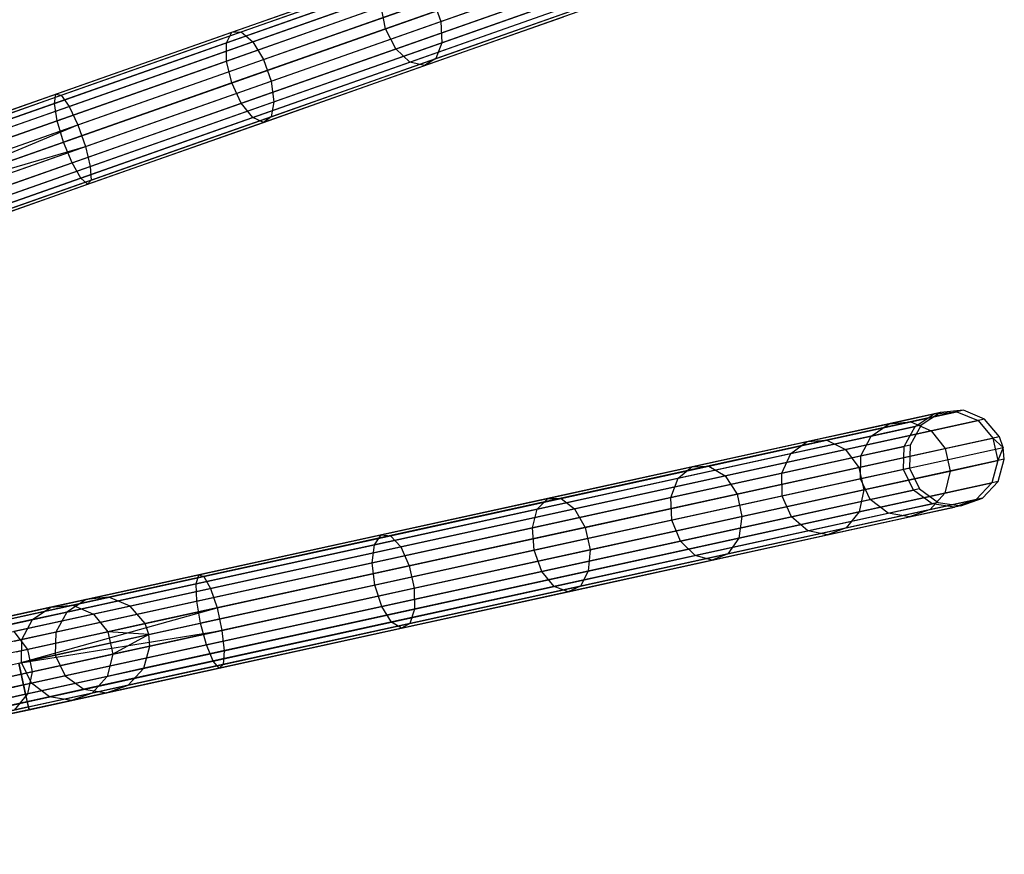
# Model space of a CAD drawing. Extents: x -102 to 101, y -101 to 102.
# Tile 214 of 256: x 78 to 99, y 13 to 31. Entities that reach past the tile are written whole.
import ezdxf

# ---------------------------------------------------------------- set-up
doc = ezdxf.new("R2010")
doc.units = 0
doc.header["$LTSCALE"] = 25.4
doc.layers.get('0').update_dxf_attribs({"linetype": 'CONTINUOUS'})

# ---------------------------------------------------------------- blocks, each defined once
blk = doc.blocks.new('NL2500012268_STL')
at = {"color": 0}
for p, q in [((197.544, 34.443, 306.08), (180.397, 28.4, 46.08)), ((197.544, 34.443, 306.08), (180.397, 28.4, 46.08)), ((197.078, 34.339, 306.113), (179.931, 28.297, 46.113)), ((197.078, 34.339, 306.113), (179.931, 28.297, 46.113)), ((198.005, 34.317, 306.053), (180.858, 28.274, 46.053)), ((198.005, 34.317, 306.053), (180.858, 28.274, 46.053)), ((196.714, 34.031, 306.145), (179.566, 27.988, 46.145)), ((196.714, 34.031, 306.145), (179.566, 27.988, 46.145)), ((198.356, 33.991, 306.037), (181.208, 27.948, 46.037)), ((198.356, 33.991, 306.037), (181.208, 27.948, 46.037)), ((181.315, 27.732, 46.035), (198.462, 33.775, 306.035)), ((181.315, 27.732, 46.035), (198.462, 33.775, 306.035)), ((196.534, 33.588, 306.167), (179.387, 27.545, 46.167)), ((196.534, 33.588, 306.167), (179.387, 27.545, 46.167)), ((198.515, 33.539, 306.037), (181.367, 27.497, 46.037)), ((198.515, 33.539, 306.037), (181.367, 27.497, 46.037)), ((196.581, 33.112, 306.175), (179.433, 27.069, 46.175)), ((196.581, 33.112, 306.175), (179.433, 27.069, 46.175)), ((198.446, 33.066, 306.053), (181.299, 27.023, 46.053)), ((198.446, 33.066, 306.053), (181.299, 27.023, 46.053)), ((196.843, 32.711, 306.167), (179.695, 26.669, 46.167)), ((196.843, 32.711, 306.167), (179.695, 26.669, 46.167)), ((198.166, 32.679, 306.08), (181.018, 26.636, 46.08)), ((198.166, 32.679, 306.08), (181.018, 26.636, 46.08)), ((197.261, 32.479, 306.145), (180.113, 26.436, 46.145)), ((197.261, 32.479, 306.145), (180.113, 26.436, 46.145)), ((197.738, 32.467, 306.113), (180.591, 26.424, 46.113)), ((197.738, 32.467, 306.113), (180.591, 26.424, 46.113)), ((185.851, 30.383, 325.731), (189.196, 31.562, 323.734)), ((185.851, 30.383, 325.731), (189.196, 31.562, 323.734)), ((186.049, 30.392, 326.166), (189.473, 31.598, 324.122)), ((186.049, 30.392, 326.166), (189.473, 31.598, 324.122)), ((190.199, 30.609, 324.626), (193.249, 31.684, 321.802)), ((190.199, 30.609, 324.626), (193.249, 31.684, 321.802)), ((186.287, 30.187, 326.528), (189.778, 31.418, 324.444)), ((186.287, 30.187, 326.528), (189.778, 31.418, 324.444)), ((191.81, 31.43, 320.458), (189.047, 30.457, 323.016)), ((191.81, 31.43, 320.458), (189.047, 30.457, 323.016)), ((185.739, 30.164, 325.32), (189.008, 31.316, 323.369)), ((185.739, 30.164, 325.32), (189.008, 31.316, 323.369)), ((190.219, 30.167, 324.444), (193.237, 31.23, 321.65)), ((190.219, 30.167, 324.444), (193.237, 31.23, 321.65)), ((185.739, 29.784, 325.029), (188.955, 30.917, 323.11)), ((185.739, 29.784, 325.029), (188.955, 30.917, 323.11)), ((186.512, 29.817, 326.732), (190.04, 31.06, 324.626)), ((186.512, 29.817, 326.732), (190.04, 31.06, 324.626)), ((189.047, 30.457, 323.016), (188.955, 30.917, 323.11)), ((189.047, 30.457, 323.016), (188.955, 30.917, 323.11)), ((189.264, 30.04, 323.11), (192.044, 31.02, 320.536)), ((189.264, 30.04, 323.11), (192.044, 31.02, 320.536)), ((190.04, 31.06, 324.626), (190.199, 30.609, 324.626)), ((190.04, 31.06, 324.626), (190.199, 30.609, 324.626)), ((189.555, 29.763, 323.369), (192.382, 30.759, 320.753)), ((189.555, 29.763, 323.369), (192.382, 30.759, 320.753)), ((189.855, 29.689, 323.734), (192.747, 30.708, 321.058)), ((189.855, 29.689, 323.734), (192.747, 30.708, 321.058)), ((190.095, 29.835, 324.122), (193.055, 30.878, 321.382)), ((190.095, 29.835, 324.122), (193.055, 30.878, 321.382)), ((186.671, 29.366, 326.732), (190.199, 30.609, 324.626)), ((186.671, 29.366, 326.732), (190.199, 30.609, 324.626)), ((190.199, 30.609, 324.626), (190.219, 30.167, 324.444)), ((190.199, 30.609, 324.626), (190.219, 30.167, 324.444)), ((182.193, 29.094, 326.963), (185.851, 30.383, 325.731)), ((182.193, 29.094, 326.963), (185.851, 30.383, 325.731)), ((182.303, 29.072, 327.428), (186.049, 30.392, 326.166)), ((182.303, 29.072, 327.428), (186.049, 30.392, 326.166)), ((185.739, 30.164, 325.32), (185.851, 30.383, 325.731)), ((185.739, 30.164, 325.32), (185.851, 30.383, 325.731)), ((189.047, 30.457, 323.016), (185.85, 29.33, 324.924)), ((189.047, 30.457, 323.016), (185.85, 29.33, 324.924)), ((185.851, 30.383, 325.731), (186.049, 30.392, 326.166)), ((185.851, 30.383, 325.731), (186.049, 30.392, 326.166)), ((186.049, 30.392, 326.166), (186.287, 30.187, 326.528)), ((186.049, 30.392, 326.166), (186.287, 30.187, 326.528)), ((189.264, 30.04, 323.11), (189.047, 30.457, 323.016)), ((189.264, 30.04, 323.11), (189.047, 30.457, 323.016)), ((182.163, 28.904, 326.525), (185.739, 30.164, 325.32)), ((182.163, 28.904, 326.525), (185.739, 30.164, 325.32)), ((182.469, 28.842, 327.814), (186.287, 30.187, 326.528)), ((182.469, 28.842, 327.814), (186.287, 30.187, 326.528)), ((185.739, 29.784, 325.029), (185.739, 30.164, 325.32)), ((185.739, 29.784, 325.029), (185.739, 30.164, 325.32)), ((186.287, 30.187, 326.528), (186.512, 29.817, 326.732)), ((186.287, 30.187, 326.528), (186.512, 29.817, 326.732)), ((186.728, 28.936, 326.528), (190.219, 30.167, 324.444)), ((186.728, 28.936, 326.528), (190.219, 30.167, 324.444)), ((190.219, 30.167, 324.444), (190.095, 29.835, 324.122)), ((190.219, 30.167, 324.444), (190.095, 29.835, 324.122)), ((186.048, 28.907, 325.029), (189.264, 30.04, 323.11)), ((186.048, 28.907, 325.029), (189.264, 30.04, 323.11)), ((189.555, 29.763, 323.369), (189.264, 30.04, 323.11)), ((189.555, 29.763, 323.369), (189.264, 30.04, 323.11)), ((182.221, 28.544, 326.214), (185.739, 29.784, 325.029)), ((182.221, 28.544, 326.214), (185.739, 29.784, 325.029)), ((182.653, 28.457, 328.032), (186.512, 29.817, 326.732)), ((182.653, 28.457, 328.032), (186.512, 29.817, 326.732)), ((185.85, 29.33, 324.924), (185.739, 29.784, 325.029)), ((185.85, 29.33, 324.924), (185.739, 29.784, 325.029)), ((186.286, 28.611, 325.32), (189.555, 29.763, 323.369)), ((186.286, 28.611, 325.32), (189.555, 29.763, 323.369)), ((186.511, 28.51, 325.731), (189.855, 29.689, 323.734)), ((186.511, 28.51, 325.731), (189.855, 29.689, 323.734)), ((186.512, 29.817, 326.732), (186.671, 29.366, 326.732)), ((186.512, 29.817, 326.732), (186.671, 29.366, 326.732)), ((186.67, 28.628, 326.166), (190.095, 29.835, 324.122)), ((186.67, 28.628, 326.166), (190.095, 29.835, 324.122)), ((189.855, 29.689, 323.734), (189.555, 29.763, 323.369)), ((189.855, 29.689, 323.734), (189.555, 29.763, 323.369)), ((190.095, 29.835, 324.122), (189.855, 29.689, 323.734)), ((190.095, 29.835, 324.122), (189.855, 29.689, 323.734)), ((185.85, 29.33, 324.924), (182.354, 28.098, 326.102)), ((185.85, 29.33, 324.924), (182.354, 28.098, 326.102)), ((182.812, 28.006, 328.032), (186.671, 29.366, 326.732)), ((182.812, 28.006, 328.032), (186.671, 29.366, 326.732)), ((186.048, 28.907, 325.029), (185.85, 29.33, 324.924)), ((186.048, 28.907, 325.029), (185.85, 29.33, 324.924)), ((186.671, 29.366, 326.732), (186.728, 28.936, 326.528)), ((186.671, 29.366, 326.732), (186.728, 28.936, 326.528)), ((178.374, 27.748, 327.379), (182.193, 29.094, 326.963)), ((178.374, 27.748, 327.379), (182.193, 29.094, 326.963)), ((178.394, 27.694, 327.855), (182.303, 29.072, 327.428)), ((178.394, 27.694, 327.855), (182.303, 29.072, 327.428)), ((182.163, 28.904, 326.525), (182.193, 29.094, 326.963)), ((182.163, 28.904, 326.525), (182.193, 29.094, 326.963)), ((182.193, 29.094, 326.963), (182.303, 29.072, 327.428)), ((182.193, 29.094, 326.963), (182.303, 29.072, 327.428)), ((182.303, 29.072, 327.428), (182.469, 28.842, 327.814)), ((182.303, 29.072, 327.428), (182.469, 28.842, 327.814)), ((178.431, 27.588, 326.932), (182.163, 28.904, 326.525)), ((178.431, 27.588, 326.932), (182.163, 28.904, 326.525)), ((182.221, 28.544, 326.214), (182.163, 28.904, 326.525)), ((182.221, 28.544, 326.214), (182.163, 28.904, 326.525)), ((182.53, 27.668, 326.214), (186.048, 28.907, 325.029)), ((182.53, 27.668, 326.214), (186.048, 28.907, 325.029)), ((182.91, 27.591, 327.814), (186.728, 28.936, 326.528)), ((182.91, 27.591, 327.814), (186.728, 28.936, 326.528)), ((186.286, 28.611, 325.32), (186.048, 28.907, 325.029)), ((186.286, 28.611, 325.32), (186.048, 28.907, 325.029)), ((186.728, 28.936, 326.528), (186.67, 28.628, 326.166)), ((186.728, 28.936, 326.528), (186.67, 28.628, 326.166)), ((178.484, 27.438, 328.249), (182.469, 28.842, 327.814)), ((178.484, 27.438, 328.249), (182.469, 28.842, 327.814)), ((182.469, 28.842, 327.814), (182.653, 28.457, 328.032)), ((182.469, 28.842, 327.814), (182.653, 28.457, 328.032)), ((178.55, 27.25, 326.615), (182.221, 28.544, 326.214)), ((178.55, 27.25, 326.615), (182.221, 28.544, 326.214)), ((178.625, 27.038, 328.471), (182.653, 28.457, 328.032)), ((178.625, 27.038, 328.471), (182.653, 28.457, 328.032)), ((178.704, 26.812, 328.5), (182.653, 28.457, 328.032)), ((178.704, 26.812, 328.5), (182.653, 28.457, 328.032)), ((182.354, 28.098, 326.102), (182.221, 28.544, 326.214)), ((182.354, 28.098, 326.102), (182.221, 28.544, 326.214)), ((182.653, 28.457, 328.032), (182.812, 28.006, 328.032)), ((182.653, 28.457, 328.032), (182.812, 28.006, 328.032)), ((182.71, 27.351, 326.525), (186.286, 28.611, 325.32)), ((182.71, 27.351, 326.525), (186.286, 28.611, 325.32)), ((182.853, 27.221, 326.963), (186.511, 28.51, 325.731)), ((182.853, 27.221, 326.963), (186.511, 28.51, 325.731)), ((182.925, 27.308, 327.428), (186.67, 28.628, 326.166)), ((182.925, 27.308, 327.428), (186.67, 28.628, 326.166)), ((186.511, 28.51, 325.731), (186.286, 28.611, 325.32)), ((186.511, 28.51, 325.731), (186.286, 28.611, 325.32)), ((186.67, 28.628, 326.166), (186.511, 28.51, 325.731)), ((186.67, 28.628, 326.166), (186.511, 28.51, 325.731)), ((178.704, 26.812, 326.5), (182.354, 28.098, 326.102)), ((178.704, 26.812, 326.5), (182.354, 28.098, 326.102)), ((182.53, 27.668, 326.214), (182.354, 28.098, 326.102)), ((182.53, 27.668, 326.214), (182.354, 28.098, 326.102)), ((178.704, 26.812, 328.5), (182.812, 28.006, 328.032)), ((178.704, 26.812, 328.5), (182.812, 28.006, 328.032)), ((178.784, 26.586, 328.471), (182.812, 28.006, 328.032)), ((178.784, 26.586, 328.471), (182.812, 28.006, 328.032)), ((182.812, 28.006, 328.032), (182.91, 27.591, 327.814)), ((182.812, 28.006, 328.032), (182.91, 27.591, 327.814)), ((178.859, 26.374, 326.615), (182.53, 27.668, 326.214)), ((178.859, 26.374, 326.615), (182.53, 27.668, 326.214)), ((182.71, 27.351, 326.525), (182.53, 27.668, 326.214)), ((182.71, 27.351, 326.525), (182.53, 27.668, 326.214)), ((178.925, 26.187, 328.249), (182.91, 27.591, 327.814)), ((178.925, 26.187, 328.249), (182.91, 27.591, 327.814)), ((182.91, 27.591, 327.814), (182.925, 27.308, 327.428)), ((182.91, 27.591, 327.814), (182.925, 27.308, 327.428)), ((178.978, 26.036, 326.932), (182.71, 27.351, 326.525)), ((178.978, 26.036, 326.932), (182.71, 27.351, 326.525)), ((179.015, 25.93, 327.855), (182.925, 27.308, 327.428)), ((179.015, 25.93, 327.855), (182.925, 27.308, 327.428)), ((182.853, 27.221, 326.963), (182.71, 27.351, 326.525)), ((182.853, 27.221, 326.963), (182.71, 27.351, 326.525)), ((182.925, 27.308, 327.428), (182.853, 27.221, 326.963)), ((182.925, 27.308, 327.428), (182.853, 27.221, 326.963)), ((179.034, 25.876, 327.379), (182.853, 27.221, 326.963)), ((179.034, 25.876, 327.379), (182.853, 27.221, 326.963)), ((201.059, 22.52, 306.08), (183.298, 18.63, 46.08)), ((201.059, 22.52, 306.08), (183.298, 18.63, 46.08)), ((201.059, 22.52, 306.08), (200.583, 22.474, 306.113)), ((201.059, 22.52, 306.08), (200.583, 22.474, 306.113)), ((201.059, 22.52, 306.08), (200.925, 22.49, 310.245)), ((201.059, 22.52, 306.08), (200.925, 22.49, 310.245)), ((201.501, 22.338, 306.053), (201.059, 22.52, 306.08)), ((201.501, 22.338, 306.053), (201.059, 22.52, 306.08)), ((200.583, 22.474, 306.113), (182.823, 18.585, 46.113)), ((200.583, 22.474, 306.113), (182.823, 18.585, 46.113)), ((201.501, 22.338, 306.053), (183.74, 18.448, 46.053)), ((201.501, 22.338, 306.053), (183.74, 18.448, 46.053)), ((199.517, 22.241, 314.136), (200.453, 22.446, 310.181)), ((199.517, 22.241, 314.136), (200.453, 22.446, 310.181)), ((199.966, 22.28, 314.295), (200.925, 22.49, 310.245)), ((199.966, 22.28, 314.295), (200.925, 22.49, 310.245)), ((200.056, 22.185, 310.12), (200.453, 22.446, 310.181)), ((200.056, 22.185, 310.12), (200.453, 22.446, 310.181)), ((200.583, 22.474, 306.113), (200.183, 22.213, 306.145)), ((200.583, 22.474, 306.113), (200.183, 22.213, 306.145)), ((200.453, 22.446, 310.181), (200.925, 22.49, 310.245)), ((200.453, 22.446, 310.181), (200.925, 22.49, 310.245)), ((200.583, 22.474, 306.113), (200.453, 22.446, 310.181)), ((200.583, 22.474, 306.113), (200.453, 22.446, 310.181)), ((200.925, 22.49, 310.245), (201.365, 22.308, 310.298)), ((200.925, 22.49, 310.245), (201.365, 22.308, 310.298)), ((201.501, 22.338, 306.053), (201.365, 22.308, 310.298)), ((201.501, 22.338, 306.053), (201.365, 22.308, 310.298)), ((201.808, 21.971, 306.037), (201.501, 22.338, 306.053)), ((201.808, 21.971, 306.037), (201.501, 22.338, 306.053)), ((200.183, 22.213, 306.145), (182.423, 18.324, 46.145)), ((200.183, 22.213, 306.145), (182.423, 18.324, 46.145)), ((197.813, 21.868, 317.813), (199.517, 22.241, 314.136)), ((197.813, 21.868, 317.813), (199.517, 22.241, 314.136)), ((198.222, 21.898, 318.059), (199.966, 22.28, 314.295)), ((198.222, 21.898, 318.059), (199.966, 22.28, 314.295)), ((199.141, 21.985, 313.987), (199.517, 22.241, 314.136)), ((199.141, 21.985, 313.987), (199.517, 22.241, 314.136)), ((199.141, 21.985, 313.987), (200.056, 22.185, 310.12)), ((199.141, 21.985, 313.987), (200.056, 22.185, 310.12)), ((199.517, 22.241, 314.136), (199.966, 22.28, 314.295)), ((199.517, 22.241, 314.136), (199.966, 22.28, 314.295)), ((199.826, 21.768, 310.078), (200.056, 22.185, 310.12)), ((199.826, 21.768, 310.078), (200.056, 22.185, 310.12)), ((200.183, 22.213, 306.145), (199.951, 21.795, 306.167)), ((200.183, 22.213, 306.145), (199.951, 21.795, 306.167)), ((199.966, 22.28, 314.295), (200.387, 22.094, 314.426)), ((199.966, 22.28, 314.295), (200.387, 22.094, 314.426)), ((200.183, 22.213, 306.145), (200.056, 22.185, 310.12)), ((200.183, 22.213, 306.145), (200.056, 22.185, 310.12)), ((200.387, 22.094, 314.426), (201.365, 22.308, 310.298)), ((200.387, 22.094, 314.426), (201.365, 22.308, 310.298)), ((201.365, 22.308, 310.298), (201.671, 21.941, 310.328)), ((201.365, 22.308, 310.298), (201.671, 21.941, 310.328)), ((201.808, 21.971, 306.037), (184.048, 18.082, 46.037)), ((201.808, 21.971, 306.037), (184.048, 18.082, 46.037)), ((197.476, 21.62, 317.581), (199.141, 21.985, 313.987)), ((197.476, 21.62, 317.581), (199.141, 21.985, 313.987)), ((198.609, 21.705, 318.264), (200.387, 22.094, 314.426)), ((198.609, 21.705, 318.264), (200.387, 22.094, 314.426)), ((198.925, 21.571, 313.881), (199.141, 21.985, 313.987)), ((198.925, 21.571, 313.881), (199.141, 21.985, 313.987)), ((200.387, 22.094, 314.426), (200.683, 21.725, 314.5)), ((200.387, 22.094, 314.426), (200.683, 21.725, 314.5)), ((200.683, 21.725, 314.5), (201.671, 21.941, 310.328)), ((200.683, 21.725, 314.5), (201.671, 21.941, 310.328)), ((201.808, 21.971, 306.037), (201.671, 21.941, 310.328)), ((201.808, 21.971, 306.037), (201.671, 21.941, 310.328)), ((201.887, 21.744, 306.035), (201.671, 21.941, 310.328)), ((201.671, 21.941, 310.328), (201.773, 21.474, 310.328)), ((201.887, 21.744, 306.035), (201.671, 21.941, 310.328)), ((201.671, 21.941, 310.328), (201.773, 21.474, 310.328)), ((201.887, 21.744, 306.035), (201.808, 21.971, 306.037)), ((201.887, 21.744, 306.035), (201.808, 21.971, 306.037)), ((199.951, 21.795, 306.167), (182.191, 17.906, 46.167)), ((199.951, 21.795, 306.167), (182.191, 17.906, 46.167)), ((184.127, 17.854, 46.035), (201.887, 21.744, 306.035)), ((184.127, 17.854, 46.035), (201.887, 21.744, 306.035)), ((195.414, 21.342, 321.058), (197.813, 21.868, 317.813)), ((195.414, 21.342, 321.058), (197.813, 21.868, 317.813)), ((195.765, 21.36, 321.382), (198.222, 21.898, 318.059)), ((195.765, 21.36, 321.382), (198.222, 21.898, 318.059)), ((196.105, 21.156, 321.65), (198.609, 21.705, 318.264)), ((196.105, 21.156, 321.65), (198.609, 21.705, 318.264)), ((197.476, 21.62, 317.581), (197.813, 21.868, 317.813)), ((197.476, 21.62, 317.581), (197.813, 21.868, 317.813)), ((197.813, 21.868, 317.813), (198.222, 21.898, 318.059)), ((197.813, 21.868, 317.813), (198.222, 21.898, 318.059)), ((198.222, 21.898, 318.059), (198.609, 21.705, 318.264)), ((198.222, 21.898, 318.059), (198.609, 21.705, 318.264)), ((198.609, 21.705, 318.264), (198.886, 21.331, 318.379)), ((198.609, 21.705, 318.264), (198.886, 21.331, 318.379)), ((198.886, 21.331, 318.379), (200.683, 21.725, 314.5)), ((198.886, 21.331, 318.379), (200.683, 21.725, 314.5)), ((198.925, 21.571, 313.881), (199.826, 21.768, 310.078)), ((198.925, 21.571, 313.881), (199.826, 21.768, 310.078)), ((199.814, 21.29, 310.062), (199.826, 21.768, 310.078)), ((199.814, 21.29, 310.062), (199.826, 21.768, 310.078)), ((199.951, 21.795, 306.167), (199.826, 21.768, 310.078)), ((199.951, 21.795, 306.167), (199.826, 21.768, 310.078)), ((199.951, 21.795, 306.167), (199.939, 21.317, 306.175)), ((199.951, 21.795, 306.167), (199.939, 21.317, 306.175)), ((200.683, 21.725, 314.5), (200.785, 21.257, 314.5)), ((200.683, 21.725, 314.5), (200.785, 21.257, 314.5)), ((201.887, 21.744, 306.035), (201.773, 21.474, 310.328)), ((201.887, 21.744, 306.035), (201.773, 21.474, 310.328)), ((201.91, 21.504, 306.037), (201.887, 21.744, 306.035)), ((201.91, 21.504, 306.037), (201.887, 21.744, 306.035)), ((201.91, 21.504, 306.037), (184.15, 17.614, 46.037)), ((201.91, 21.504, 306.037), (184.15, 17.614, 46.037)), ((195.13, 21.106, 320.753), (197.476, 21.62, 317.581)), ((195.13, 21.106, 320.753), (197.476, 21.62, 317.581)), ((197.287, 21.212, 317.416), (197.476, 21.62, 317.581)), ((197.287, 21.212, 317.416), (197.476, 21.62, 317.581)), ((197.287, 21.212, 317.416), (198.925, 21.571, 313.881)), ((197.287, 21.212, 317.416), (198.925, 21.571, 313.881)), ((198.919, 21.094, 313.842), (198.925, 21.571, 313.881)), ((198.919, 21.094, 313.842), (198.925, 21.571, 313.881)), ((201.91, 21.504, 306.037), (201.773, 21.474, 310.328)), ((201.91, 21.504, 306.037), (201.773, 21.474, 310.328)), ((201.784, 21.042, 306.053), (201.91, 21.504, 306.037)), ((201.784, 21.042, 306.053), (201.91, 21.504, 306.037)), ((199.939, 21.317, 306.175), (182.178, 17.428, 46.175)), ((199.939, 21.317, 306.175), (182.178, 17.428, 46.175)), ((192.419, 20.686, 323.734), (195.414, 21.342, 321.058)), ((192.419, 20.686, 323.734), (195.414, 21.342, 321.058)), ((192.699, 20.689, 324.122), (195.765, 21.36, 321.382)), ((192.699, 20.689, 324.122), (195.765, 21.36, 321.382)), ((195.13, 21.106, 320.753), (195.414, 21.342, 321.058)), ((195.13, 21.106, 320.753), (195.414, 21.342, 321.058)), ((195.414, 21.342, 321.058), (195.765, 21.36, 321.382)), ((195.414, 21.342, 321.058), (195.765, 21.36, 321.382)), ((195.765, 21.36, 321.382), (196.105, 21.156, 321.65)), ((195.765, 21.36, 321.382), (196.105, 21.156, 321.65)), ((196.354, 20.777, 321.802), (198.886, 21.331, 318.379)), ((196.354, 20.777, 321.802), (198.886, 21.331, 318.379)), ((198.886, 21.331, 318.379), (198.988, 20.864, 318.379)), ((198.886, 21.331, 318.379), (198.988, 20.864, 318.379)), ((199.814, 21.29, 310.062), (198.919, 21.094, 313.842)), ((199.814, 21.29, 310.062), (198.919, 21.094, 313.842)), ((199.939, 21.317, 306.175), (199.814, 21.29, 310.062)), ((199.939, 21.317, 306.175), (199.814, 21.29, 310.062)), ((200.024, 20.86, 310.078), (199.814, 21.29, 310.062)), ((200.024, 20.86, 310.078), (199.814, 21.29, 310.062)), ((199.939, 21.317, 306.175), (200.15, 20.888, 306.167)), ((199.939, 21.317, 306.175), (200.15, 20.888, 306.167)), ((200.785, 21.257, 314.5), (201.773, 21.474, 310.328)), ((200.785, 21.257, 314.5), (201.773, 21.474, 310.328)), ((201.773, 21.474, 310.328), (201.648, 21.013, 310.298)), ((201.773, 21.474, 310.328), (201.648, 21.013, 310.298)), ((192.203, 20.465, 323.369), (195.13, 21.106, 320.753)), ((192.203, 20.465, 323.369), (195.13, 21.106, 320.753)), ((192.979, 20.472, 324.444), (196.105, 21.156, 321.65)), ((192.979, 20.472, 324.444), (196.105, 21.156, 321.65)), ((194.98, 20.707, 320.536), (197.287, 21.212, 317.416)), ((194.98, 20.707, 320.536), (197.287, 21.212, 317.416)), ((194.98, 20.707, 320.536), (195.13, 21.106, 320.753)), ((194.98, 20.707, 320.536), (195.13, 21.106, 320.753)), ((196.105, 21.156, 321.65), (196.354, 20.777, 321.802)), ((196.105, 21.156, 321.65), (196.354, 20.777, 321.802)), ((197.291, 20.737, 317.357), (197.287, 21.212, 317.416)), ((197.291, 20.737, 317.357), (197.287, 21.212, 317.416)), ((198.919, 21.094, 313.842), (197.291, 20.737, 317.357)), ((198.919, 21.094, 313.842), (197.291, 20.737, 317.357)), ((199.124, 20.663, 313.881), (198.919, 21.094, 313.842)), ((199.124, 20.663, 313.881), (198.919, 21.094, 313.842)), ((198.988, 20.864, 318.379), (200.785, 21.257, 314.5)), ((198.988, 20.864, 318.379), (200.785, 21.257, 314.5)), ((200.785, 21.257, 314.5), (200.671, 20.799, 314.426)), ((200.785, 21.257, 314.5), (200.671, 20.799, 314.426)), ((200.15, 20.888, 306.167), (182.389, 16.998, 46.167)), ((200.15, 20.888, 306.167), (182.389, 16.998, 46.167)), ((201.784, 21.042, 306.053), (184.024, 17.153, 46.053)), ((201.784, 21.042, 306.053), (184.024, 17.153, 46.053)), ((200.15, 20.888, 306.167), (200.024, 20.86, 310.078)), ((200.15, 20.888, 306.167), (200.024, 20.86, 310.078)), ((200.15, 20.888, 306.167), (200.535, 20.605, 306.145)), ((200.15, 20.888, 306.167), (200.535, 20.605, 306.145)), ((200.671, 20.799, 314.426), (201.648, 21.013, 310.298)), ((200.671, 20.799, 314.426), (201.648, 21.013, 310.298)), ((201.648, 21.013, 310.298), (201.325, 20.664, 310.245)), ((201.648, 21.013, 310.298), (201.325, 20.664, 310.245)), ((201.459, 20.693, 306.08), (201.784, 21.042, 306.053)), ((201.459, 20.693, 306.08), (201.784, 21.042, 306.053)), ((201.784, 21.042, 306.053), (201.648, 21.013, 310.298)), ((201.784, 21.042, 306.053), (201.648, 21.013, 310.298)), ((201.459, 20.693, 306.08), (183.699, 16.803, 46.08)), ((201.459, 20.693, 306.08), (183.699, 16.803, 46.08)), ((188.955, 19.928, 325.731), (192.419, 20.686, 323.734)), ((188.955, 19.928, 325.731), (192.419, 20.686, 323.734)), ((189.152, 19.912, 326.166), (192.699, 20.689, 324.122)), ((189.152, 19.912, 326.166), (192.699, 20.689, 324.122)), ((192.101, 20.076, 323.11), (194.98, 20.707, 320.536)), ((192.101, 20.076, 323.11), (194.98, 20.707, 320.536)), ((192.203, 20.465, 323.369), (192.419, 20.686, 323.734)), ((192.203, 20.465, 323.369), (192.419, 20.686, 323.734)), ((192.419, 20.686, 323.734), (192.699, 20.689, 324.122)), ((192.419, 20.686, 323.734), (192.699, 20.689, 324.122)), ((192.699, 20.689, 324.122), (192.979, 20.472, 324.444)), ((192.699, 20.689, 324.122), (192.979, 20.472, 324.444)), ((193.195, 20.085, 324.626), (196.354, 20.777, 321.802)), ((193.195, 20.085, 324.626), (196.354, 20.777, 321.802)), ((194.998, 20.235, 320.458), (194.98, 20.707, 320.536)), ((194.998, 20.235, 320.458), (194.98, 20.707, 320.536)), ((197.291, 20.737, 317.357), (194.998, 20.235, 320.458)), ((197.291, 20.737, 317.357), (194.998, 20.235, 320.458)), ((196.354, 20.777, 321.802), (196.457, 20.31, 321.802)), ((196.354, 20.777, 321.802), (196.457, 20.31, 321.802)), ((196.457, 20.31, 321.802), (198.988, 20.864, 318.379)), ((196.457, 20.31, 321.802), (198.988, 20.864, 318.379)), ((197.486, 20.304, 317.416), (197.291, 20.737, 317.357)), ((197.486, 20.304, 317.416), (197.291, 20.737, 317.357)), ((198.988, 20.864, 318.379), (198.893, 20.409, 318.264)), ((198.988, 20.864, 318.379), (198.893, 20.409, 318.264)), ((198.893, 20.409, 318.264), (200.671, 20.799, 314.426)), ((198.893, 20.409, 318.264), (200.671, 20.799, 314.426)), ((199.124, 20.663, 313.881), (200.024, 20.86, 310.078)), ((199.124, 20.663, 313.881), (200.024, 20.86, 310.078)), ((200.408, 20.577, 310.12), (200.024, 20.86, 310.078)), ((200.408, 20.577, 310.12), (200.024, 20.86, 310.078)), ((200.671, 20.799, 314.426), (200.367, 20.454, 314.295)), ((200.671, 20.799, 314.426), (200.367, 20.454, 314.295)), ((201.008, 20.535, 306.113), (201.459, 20.693, 306.08)), ((201.008, 20.535, 306.113), (201.459, 20.693, 306.08)), ((201.459, 20.693, 306.08), (201.325, 20.664, 310.245)), ((201.459, 20.693, 306.08), (201.325, 20.664, 310.245)), ((200.535, 20.605, 306.145), (182.775, 16.716, 46.145)), ((200.535, 20.605, 306.145), (182.775, 16.716, 46.145)), ((201.008, 20.535, 306.113), (183.248, 16.646, 46.113)), ((201.008, 20.535, 306.113), (183.248, 16.646, 46.113)), ((189.364, 19.68, 326.528), (192.979, 20.472, 324.444)), ((189.364, 19.68, 326.528), (192.979, 20.472, 324.444)), ((192.979, 20.472, 324.444), (193.195, 20.085, 324.626)), ((192.979, 20.472, 324.444), (193.195, 20.085, 324.626)), ((197.486, 20.304, 317.416), (199.124, 20.663, 313.881)), ((197.486, 20.304, 317.416), (199.124, 20.663, 313.881)), ((199.493, 20.377, 313.987), (199.124, 20.663, 313.881)), ((199.493, 20.377, 313.987), (199.124, 20.663, 313.881)), ((199.493, 20.377, 313.987), (200.408, 20.577, 310.12)), ((199.493, 20.377, 313.987), (200.408, 20.577, 310.12)), ((199.941, 20.301, 314.136), (200.878, 20.507, 310.181)), ((199.941, 20.301, 314.136), (200.878, 20.507, 310.181)), ((200.367, 20.454, 314.295), (201.325, 20.664, 310.245)), ((200.367, 20.454, 314.295), (201.325, 20.664, 310.245)), ((200.535, 20.605, 306.145), (200.408, 20.577, 310.12)), ((200.535, 20.605, 306.145), (200.408, 20.577, 310.12)), ((200.878, 20.507, 310.181), (200.408, 20.577, 310.12)), ((200.878, 20.507, 310.181), (200.408, 20.577, 310.12)), ((200.535, 20.605, 306.145), (201.008, 20.535, 306.113)), ((200.535, 20.605, 306.145), (201.008, 20.535, 306.113)), ((201.325, 20.664, 310.245), (200.878, 20.507, 310.181)), ((201.325, 20.664, 310.245), (200.878, 20.507, 310.181)), ((201.008, 20.535, 306.113), (200.878, 20.507, 310.181)), ((201.008, 20.535, 306.113), (200.878, 20.507, 310.181)), ((188.817, 19.724, 325.32), (192.203, 20.465, 323.369)), ((188.817, 19.724, 325.32), (192.203, 20.465, 323.369)), ((192.101, 20.076, 323.11), (192.203, 20.465, 323.369)), ((192.101, 20.076, 323.11), (192.203, 20.465, 323.369)), ((193.298, 19.618, 324.626), (196.457, 20.31, 321.802)), ((193.298, 19.618, 324.626), (196.457, 20.31, 321.802)), ((195.179, 19.799, 320.536), (197.486, 20.304, 317.416)), ((195.179, 19.799, 320.536), (197.486, 20.304, 317.416)), ((196.389, 19.861, 321.65), (198.893, 20.409, 318.264)), ((196.389, 19.861, 321.65), (198.893, 20.409, 318.264)), ((196.457, 20.31, 321.802), (196.389, 19.861, 321.65)), ((196.457, 20.31, 321.802), (196.389, 19.861, 321.65)), ((197.828, 20.012, 317.581), (197.486, 20.304, 317.416)), ((197.828, 20.012, 317.581), (197.486, 20.304, 317.416)), ((197.828, 20.012, 317.581), (199.493, 20.377, 313.987)), ((197.828, 20.012, 317.581), (199.493, 20.377, 313.987)), ((198.238, 19.928, 317.813), (199.941, 20.301, 314.136)), ((198.238, 19.928, 317.813), (199.941, 20.301, 314.136)), ((198.622, 20.072, 318.059), (200.367, 20.454, 314.295)), ((198.622, 20.072, 318.059), (200.367, 20.454, 314.295)), ((198.893, 20.409, 318.264), (198.622, 20.072, 318.059)), ((198.893, 20.409, 318.264), (198.622, 20.072, 318.059)), ((199.941, 20.301, 314.136), (199.493, 20.377, 313.987)), ((199.941, 20.301, 314.136), (199.493, 20.377, 313.987)), ((200.367, 20.454, 314.295), (199.941, 20.301, 314.136)), ((200.367, 20.454, 314.295), (199.941, 20.301, 314.136)), ((188.77, 19.347, 325.029), (192.101, 20.076, 323.11)), ((188.77, 19.347, 325.029), (192.101, 20.076, 323.11)), ((189.541, 19.285, 326.732), (193.195, 20.085, 324.626)), ((189.541, 19.285, 326.732), (193.195, 20.085, 324.626)), ((192.135, 19.608, 323.016), (192.101, 20.076, 323.11)), ((192.135, 19.608, 323.016), (192.101, 20.076, 323.11)), ((194.998, 20.235, 320.458), (192.135, 19.608, 323.016)), ((194.998, 20.235, 320.458), (192.135, 19.608, 323.016)), ((193.195, 20.085, 324.626), (193.298, 19.618, 324.626)), ((193.195, 20.085, 324.626), (193.298, 19.618, 324.626)), ((195.179, 19.799, 320.536), (194.998, 20.235, 320.458)), ((195.179, 19.799, 320.536), (194.998, 20.235, 320.458)), ((196.165, 19.534, 321.382), (198.622, 20.072, 318.059)), ((196.165, 19.534, 321.382), (198.622, 20.072, 318.059)), ((198.622, 20.072, 318.059), (198.238, 19.928, 317.813)), ((198.622, 20.072, 318.059), (198.238, 19.928, 317.813)), ((185.166, 19.098, 326.963), (188.955, 19.928, 325.731)), ((185.166, 19.098, 326.963), (188.955, 19.928, 325.731)), ((185.273, 19.062, 327.428), (189.152, 19.912, 326.166)), ((185.273, 19.062, 327.428), (189.152, 19.912, 326.166)), ((188.817, 19.724, 325.32), (188.955, 19.928, 325.731)), ((188.817, 19.724, 325.32), (188.955, 19.928, 325.731)), ((188.955, 19.928, 325.731), (189.152, 19.912, 326.166)), ((188.955, 19.928, 325.731), (189.152, 19.912, 326.166)), ((189.152, 19.912, 326.166), (189.364, 19.68, 326.528)), ((189.152, 19.912, 326.166), (189.364, 19.68, 326.528)), ((193.263, 19.176, 324.444), (196.389, 19.861, 321.65)), ((193.263, 19.176, 324.444), (196.389, 19.861, 321.65)), ((195.482, 19.499, 320.753), (197.828, 20.012, 317.581)), ((195.482, 19.499, 320.753), (197.828, 20.012, 317.581)), ((195.838, 19.403, 321.058), (198.238, 19.928, 317.813)), ((195.838, 19.403, 321.058), (198.238, 19.928, 317.813)), ((196.389, 19.861, 321.65), (196.165, 19.534, 321.382)), ((196.389, 19.861, 321.65), (196.165, 19.534, 321.382)), ((198.238, 19.928, 317.813), (197.828, 20.012, 317.581)), ((198.238, 19.928, 317.813), (197.828, 20.012, 317.581)), ((185.113, 18.913, 326.525), (188.817, 19.724, 325.32)), ((185.113, 18.913, 326.525), (188.817, 19.724, 325.32)), ((185.409, 18.814, 327.814), (189.364, 19.68, 326.528)), ((185.409, 18.814, 327.814), (189.364, 19.68, 326.528)), ((188.77, 19.347, 325.029), (188.817, 19.724, 325.32)), ((188.77, 19.347, 325.029), (188.817, 19.724, 325.32)), ((189.364, 19.68, 326.528), (189.541, 19.285, 326.732)), ((189.364, 19.68, 326.528), (189.541, 19.285, 326.732)), ((192.299, 19.168, 323.11), (195.179, 19.799, 320.536)), ((192.299, 19.168, 323.11), (195.179, 19.799, 320.536)), ((195.482, 19.499, 320.753), (195.179, 19.799, 320.536)), ((195.482, 19.499, 320.753), (195.179, 19.799, 320.536)), ((192.135, 19.608, 323.016), (188.824, 18.883, 324.924)), ((192.135, 19.608, 323.016), (188.824, 18.883, 324.924)), ((189.643, 18.817, 326.732), (193.298, 19.618, 324.626)), ((189.643, 18.817, 326.732), (193.298, 19.618, 324.626)), ((192.299, 19.168, 323.11), (192.135, 19.608, 323.016)), ((192.299, 19.168, 323.11), (192.135, 19.608, 323.016)), ((192.555, 18.858, 323.369), (195.482, 19.499, 320.753)), ((192.555, 18.858, 323.369), (195.482, 19.499, 320.753)), ((193.099, 18.862, 324.122), (196.165, 19.534, 321.382)), ((193.099, 18.862, 324.122), (196.165, 19.534, 321.382)), ((193.298, 19.618, 324.626), (193.263, 19.176, 324.444)), ((193.298, 19.618, 324.626), (193.263, 19.176, 324.444)), ((195.838, 19.403, 321.058), (195.482, 19.499, 320.753)), ((195.838, 19.403, 321.058), (195.482, 19.499, 320.753)), ((196.165, 19.534, 321.382), (195.838, 19.403, 321.058)), ((196.165, 19.534, 321.382), (195.838, 19.403, 321.058)), ((185.127, 18.549, 326.214), (188.77, 19.347, 325.029)), ((185.127, 18.549, 326.214), (188.77, 19.347, 325.029)), ((185.544, 18.41, 328.032), (189.541, 19.285, 326.732)), ((185.544, 18.41, 328.032), (189.541, 19.285, 326.732)), ((188.824, 18.883, 324.924), (188.77, 19.347, 325.029)), ((188.824, 18.883, 324.924), (188.77, 19.347, 325.029)), ((189.541, 19.285, 326.732), (189.643, 18.817, 326.732)), ((189.541, 19.285, 326.732), (189.643, 18.817, 326.732)), ((192.844, 18.747, 323.734), (195.838, 19.403, 321.058)), ((192.844, 18.747, 323.734), (195.838, 19.403, 321.058)), ((181.211, 18.232, 327.379), (185.166, 19.098, 326.963)), ((181.211, 18.232, 327.379), (185.166, 19.098, 326.963)), ((181.224, 18.176, 327.855), (185.273, 19.062, 327.428)), ((181.224, 18.176, 327.855), (185.273, 19.062, 327.428)), ((185.113, 18.913, 326.525), (185.166, 19.098, 326.963)), ((185.113, 18.913, 326.525), (185.166, 19.098, 326.963)), ((185.166, 19.098, 326.963), (185.273, 19.062, 327.428)), ((185.166, 19.098, 326.963), (185.273, 19.062, 327.428)), ((185.273, 19.062, 327.428), (185.409, 18.814, 327.814)), ((185.273, 19.062, 327.428), (185.409, 18.814, 327.814)), ((188.968, 18.439, 325.029), (192.299, 19.168, 323.11)), ((188.968, 18.439, 325.029), (192.299, 19.168, 323.11)), ((189.647, 18.384, 326.528), (193.263, 19.176, 324.444)), ((189.647, 18.384, 326.528), (193.263, 19.176, 324.444)), ((192.555, 18.858, 323.369), (192.299, 19.168, 323.11)), ((192.555, 18.858, 323.369), (192.299, 19.168, 323.11)), ((193.263, 19.176, 324.444), (193.099, 18.862, 324.122)), ((193.263, 19.176, 324.444), (193.099, 18.862, 324.122)), ((181.248, 18.066, 326.932), (185.113, 18.913, 326.525)), ((181.248, 18.066, 326.932), (185.113, 18.913, 326.525)), ((185.127, 18.549, 326.214), (185.113, 18.913, 326.525)), ((185.127, 18.549, 326.214), (185.113, 18.913, 326.525)), ((188.824, 18.883, 324.924), (185.203, 18.09, 326.102)), ((188.824, 18.883, 324.924), (185.203, 18.09, 326.102)), ((188.968, 18.439, 325.029), (188.824, 18.883, 324.924)), ((188.968, 18.439, 325.029), (188.824, 18.883, 324.924)), ((189.169, 18.116, 325.32), (192.555, 18.858, 323.369)), ((189.169, 18.116, 325.32), (192.555, 18.858, 323.369)), ((189.552, 18.085, 326.166), (193.099, 18.862, 324.122)), ((189.552, 18.085, 326.166), (193.099, 18.862, 324.122)), ((192.844, 18.747, 323.734), (192.555, 18.858, 323.369)), ((192.844, 18.747, 323.734), (192.555, 18.858, 323.369)), ((193.099, 18.862, 324.122), (192.844, 18.747, 323.734)), ((193.099, 18.862, 324.122), (192.844, 18.747, 323.734)), ((181.282, 17.91, 328.249), (185.409, 18.814, 327.814)), ((181.282, 17.91, 328.249), (185.409, 18.814, 327.814)), ((183.298, 18.63, 46.08), (182.549, 18.466, 41.792)), ((183.298, 18.63, 46.08), (182.549, 18.466, 41.792)), ((183.298, 18.63, 46.08), (182.823, 18.585, 46.113)), ((183.298, 18.63, 46.08), (182.823, 18.585, 46.113)), ((183.74, 18.448, 46.053), (183.298, 18.63, 46.08)), ((183.74, 18.448, 46.053), (183.298, 18.63, 46.08)), ((185.409, 18.814, 327.814), (185.544, 18.41, 328.032)), ((185.409, 18.814, 327.814), (185.544, 18.41, 328.032)), ((185.646, 17.942, 328.032), (189.643, 18.817, 326.732)), ((185.646, 17.942, 328.032), (189.643, 18.817, 326.732)), ((189.379, 17.988, 325.731), (192.844, 18.747, 323.734)), ((189.379, 17.988, 325.731), (192.844, 18.747, 323.734)), ((189.643, 18.817, 326.732), (189.647, 18.384, 326.528)), ((189.643, 18.817, 326.732), (189.647, 18.384, 326.528)), ((182.091, 18.425, 41.925), (180.506, 18.077, 37.993)), ((182.091, 18.425, 41.925), (180.506, 18.077, 37.993)), ((182.549, 18.466, 41.792), (180.926, 18.11, 37.765)), ((182.549, 18.466, 41.792), (180.926, 18.11, 37.765)), ((181.324, 17.716, 326.615), (185.127, 18.549, 326.214)), ((181.324, 17.716, 326.615), (185.127, 18.549, 326.214)), ((181.708, 18.167, 42.051), (182.091, 18.425, 41.925)), ((181.708, 18.167, 42.051), (182.091, 18.425, 41.925)), ((182.823, 18.585, 46.113), (182.091, 18.425, 41.925)), ((182.823, 18.585, 46.113), (182.091, 18.425, 41.925)), ((182.091, 18.425, 41.925), (182.549, 18.466, 41.792)), ((182.091, 18.425, 41.925), (182.549, 18.466, 41.792)), ((182.823, 18.585, 46.113), (182.423, 18.324, 46.145)), ((182.823, 18.585, 46.113), (182.423, 18.324, 46.145)), ((182.549, 18.466, 41.792), (182.977, 18.281, 41.682)), ((182.549, 18.466, 41.792), (182.977, 18.281, 41.682)), ((183.74, 18.448, 46.053), (182.977, 18.281, 41.682)), ((183.74, 18.448, 46.053), (182.977, 18.281, 41.682)), ((184.048, 18.082, 46.037), (183.74, 18.448, 46.053)), ((184.048, 18.082, 46.037), (183.74, 18.448, 46.053)), ((185.203, 18.09, 326.102), (185.127, 18.549, 326.214)), ((185.203, 18.09, 326.102), (185.127, 18.549, 326.214)), ((185.325, 17.641, 326.214), (188.968, 18.439, 325.029)), ((185.325, 17.641, 326.214), (188.968, 18.439, 325.029)), ((189.169, 18.116, 325.32), (188.968, 18.439, 325.029)), ((189.169, 18.116, 325.32), (188.968, 18.439, 325.029)), ((182.977, 18.281, 41.682), (181.322, 17.919, 37.577)), ((182.977, 18.281, 41.682), (181.322, 17.919, 37.577)), ((181.372, 17.496, 328.471), (185.544, 18.41, 328.032)), ((181.372, 17.496, 328.471), (185.544, 18.41, 328.032)), ((181.424, 17.262, 328.5), (185.544, 18.41, 328.032)), ((181.424, 17.262, 328.5), (185.544, 18.41, 328.032)), ((182.423, 18.324, 46.145), (181.708, 18.167, 42.051)), ((182.423, 18.324, 46.145), (181.708, 18.167, 42.051)), ((182.423, 18.324, 46.145), (182.191, 17.906, 46.167)), ((182.423, 18.324, 46.145), (182.191, 17.906, 46.167)), ((182.977, 18.281, 41.682), (183.276, 17.913, 41.619)), ((182.977, 18.281, 41.682), (183.276, 17.913, 41.619)), ((185.544, 18.41, 328.032), (185.646, 17.942, 328.032)), ((185.544, 18.41, 328.032), (185.646, 17.942, 328.032)), ((185.693, 17.518, 327.814), (189.647, 18.384, 326.528)), ((185.693, 17.518, 327.814), (189.647, 18.384, 326.528)), ((189.647, 18.384, 326.528), (189.552, 18.085, 326.166)), ((189.647, 18.384, 326.528), (189.552, 18.085, 326.166)), ((181.708, 18.167, 42.051), (180.158, 17.828, 38.207)), ((181.708, 18.167, 42.051), (180.158, 17.828, 38.207)), ((181.424, 17.262, 326.5), (185.203, 18.09, 326.102)), ((181.424, 17.262, 326.5), (185.203, 18.09, 326.102)), ((181.487, 17.752, 42.14), (181.708, 18.167, 42.051)), ((181.487, 17.752, 42.14), (181.708, 18.167, 42.051)), ((184.048, 18.082, 46.037), (183.276, 17.913, 41.619)), ((184.048, 18.082, 46.037), (183.276, 17.913, 41.619)), ((184.127, 17.854, 46.035), (184.048, 18.082, 46.037)), ((184.127, 17.854, 46.035), (184.048, 18.082, 46.037)), ((185.325, 17.641, 326.214), (185.203, 18.09, 326.102)), ((185.325, 17.641, 326.214), (185.203, 18.09, 326.102)), ((185.465, 17.305, 326.525), (189.169, 18.116, 325.32)), ((185.465, 17.305, 326.525), (189.169, 18.116, 325.32)), ((185.673, 17.236, 327.428), (189.552, 18.085, 326.166)), ((185.673, 17.236, 327.428), (189.552, 18.085, 326.166)), ((189.379, 17.988, 325.731), (189.169, 18.116, 325.32)), ((189.379, 17.988, 325.731), (189.169, 18.116, 325.32)), ((189.552, 18.085, 326.166), (189.379, 17.988, 325.731)), ((189.552, 18.085, 326.166), (189.379, 17.988, 325.731)), ((181.322, 17.919, 37.577), (181.603, 17.547, 37.471)), ((181.322, 17.919, 37.577), (181.603, 17.547, 37.471)), ((181.424, 17.262, 328.5), (185.646, 17.942, 328.032)), ((181.424, 17.262, 328.5), (185.646, 17.942, 328.032)), ((181.475, 17.028, 328.471), (185.646, 17.942, 328.032)), ((181.475, 17.028, 328.471), (185.646, 17.942, 328.032)), ((182.191, 17.906, 46.167), (181.487, 17.752, 42.14)), ((182.191, 17.906, 46.167), (181.487, 17.752, 42.14)), ((183.276, 17.913, 41.619), (181.603, 17.547, 37.471)), ((183.276, 17.913, 41.619), (181.603, 17.547, 37.471)), ((182.191, 17.906, 46.167), (182.178, 17.428, 46.175)), ((182.191, 17.906, 46.167), (182.178, 17.428, 46.175)), ((183.276, 17.913, 41.619), (183.378, 17.445, 41.619)), ((184.127, 17.854, 46.035), (183.276, 17.913, 41.619)), ((184.127, 17.854, 46.035), (183.276, 17.913, 41.619)), ((183.276, 17.913, 41.619), (183.378, 17.445, 41.619)), ((184.127, 17.854, 46.035), (183.378, 17.445, 41.619)), ((184.127, 17.854, 46.035), (183.378, 17.445, 41.619)), ((184.15, 17.614, 46.037), (184.127, 17.854, 46.035)), ((184.15, 17.614, 46.037), (184.127, 17.854, 46.035)), ((185.591, 17.159, 326.963), (189.379, 17.988, 325.731)), ((185.591, 17.159, 326.963), (189.379, 17.988, 325.731)), ((185.646, 17.942, 328.032), (185.693, 17.518, 327.814)), ((185.646, 17.942, 328.032), (185.693, 17.518, 327.814)), ((181.487, 17.752, 42.14), (179.962, 17.418, 38.358)), ((181.487, 17.752, 42.14), (179.962, 17.418, 38.358)), ((181.479, 17.274, 42.172), (181.487, 17.752, 42.14)), ((181.479, 17.274, 42.172), (181.487, 17.752, 42.14)), ((181.523, 16.808, 326.615), (185.325, 17.641, 326.214)), ((181.523, 16.808, 326.615), (185.325, 17.641, 326.214)), ((184.15, 17.614, 46.037), (183.378, 17.445, 41.619)), ((184.15, 17.614, 46.037), (183.378, 17.445, 41.619)), ((184.024, 17.153, 46.053), (184.15, 17.614, 46.037)), ((184.024, 17.153, 46.053), (184.15, 17.614, 46.037)), ((185.465, 17.305, 326.525), (185.325, 17.641, 326.214)), ((185.465, 17.305, 326.525), (185.325, 17.641, 326.214)), ((181.603, 17.547, 37.471), (179.106, 17, 33.781)), ((181.603, 17.547, 37.471), (179.106, 17, 33.781)), ((182.178, 17.428, 46.175), (181.479, 17.274, 42.172)), ((182.178, 17.428, 46.175), (181.479, 17.274, 42.172)), ((181.565, 16.614, 328.249), (185.693, 17.518, 327.814)), ((181.565, 16.614, 328.249), (185.693, 17.518, 327.814)), ((181.603, 17.547, 37.471), (181.705, 17.079, 37.471)), ((181.603, 17.547, 37.471), (181.705, 17.079, 37.471)), ((183.378, 17.445, 41.619), (181.705, 17.079, 37.471)), ((183.378, 17.445, 41.619), (181.705, 17.079, 37.471)), ((182.178, 17.428, 46.175), (182.389, 16.998, 46.167)), ((182.178, 17.428, 46.175), (182.389, 16.998, 46.167)), ((183.378, 17.445, 41.619), (183.26, 16.986, 41.682)), ((183.378, 17.445, 41.619), (183.26, 16.986, 41.682)), ((185.693, 17.518, 327.814), (185.673, 17.236, 327.428)), ((185.693, 17.518, 327.814), (185.673, 17.236, 327.428)), ((179.963, 16.942, 38.413), (181.479, 17.274, 42.172)), ((179.963, 16.942, 38.413), (181.479, 17.274, 42.172)), ((181.424, 17.262, 326.5), (181.523, 16.808, 326.615)), ((181.475, 17.028, 328.471), (181.424, 17.262, 328.5)), ((181.475, 17.028, 328.471), (181.424, 17.262, 328.5)), ((181.424, 17.262, 326.5), (181.523, 16.808, 326.615)), ((181.686, 16.844, 42.14), (181.479, 17.274, 42.172)), ((181.686, 16.844, 42.14), (181.479, 17.274, 42.172)), ((181.6, 16.458, 326.932), (185.465, 17.305, 326.525)), ((181.6, 16.458, 326.932), (185.465, 17.305, 326.525)), ((181.624, 16.349, 327.855), (185.673, 17.236, 327.428)), ((181.624, 16.349, 327.855), (185.673, 17.236, 327.428)), ((185.591, 17.159, 326.963), (185.465, 17.305, 326.525)), ((185.591, 17.159, 326.963), (185.465, 17.305, 326.525)), ((185.673, 17.236, 327.428), (185.591, 17.159, 326.963)), ((185.673, 17.236, 327.428), (185.591, 17.159, 326.963)), ((144.959, 9.031, 328.471), (181.475, 17.028, 328.471)), ((144.959, 9.031, 328.471), (181.475, 17.028, 328.471)), ((181.475, 17.028, 328.471), (145.007, 8.811, 328.385)), ((181.475, 17.028, 328.471), (145.007, 8.811, 328.385)), ((181.705, 17.079, 37.471), (179.209, 16.532, 33.781)), ((181.705, 17.079, 37.471), (179.209, 16.532, 33.781)), ((181.565, 16.614, 328.249), (181.475, 17.028, 328.471)), ((181.565, 16.614, 328.249), (181.475, 17.028, 328.471)), ((181.705, 17.079, 37.471), (181.605, 16.623, 37.577)), ((181.705, 17.079, 37.471), (181.605, 16.623, 37.577)), ((181.636, 16.292, 327.379), (185.591, 17.159, 326.963)), ((181.636, 16.292, 327.379), (185.591, 17.159, 326.963)), ((182.389, 16.998, 46.167), (181.686, 16.844, 42.14)), ((182.389, 16.998, 46.167), (181.686, 16.844, 42.14)), ((182.389, 16.998, 46.167), (182.775, 16.716, 46.145)), ((182.389, 16.998, 46.167), (182.775, 16.716, 46.145)), ((184.024, 17.153, 46.053), (183.26, 16.986, 41.682)), ((184.024, 17.153, 46.053), (183.26, 16.986, 41.682)), ((183.699, 16.803, 46.08), (184.024, 17.153, 46.053)), ((183.699, 16.803, 46.08), (184.024, 17.153, 46.053)), ((181.523, 16.808, 326.615), (144.959, 9.031, 326.529)), ((181.523, 16.808, 326.615), (144.959, 9.031, 326.529)), ((145.007, 8.811, 326.615), (181.523, 16.808, 326.615)), ((145.007, 8.811, 326.615), (181.523, 16.808, 326.615)), ((145.05, 8.617, 326.751), (181.523, 16.808, 326.615)), ((145.05, 8.617, 326.751), (181.523, 16.808, 326.615)), ((181.686, 16.844, 42.14), (180.161, 16.51, 38.358)), ((181.686, 16.844, 42.14), (180.161, 16.51, 38.358)), ((181.523, 16.808, 326.615), (181.6, 16.458, 326.932)), ((181.523, 16.808, 326.615), (181.6, 16.458, 326.932)), ((183.26, 16.986, 41.682), (181.605, 16.623, 37.577)), ((183.26, 16.986, 41.682), (181.605, 16.623, 37.577)), ((182.06, 16.559, 42.051), (181.686, 16.844, 42.14)), ((182.06, 16.559, 42.051), (181.686, 16.844, 42.14)), ((183.26, 16.986, 41.682), (182.949, 16.639, 41.792)), ((183.26, 16.986, 41.682), (182.949, 16.639, 41.792)), ((183.699, 16.803, 46.08), (182.949, 16.639, 41.792)), ((183.699, 16.803, 46.08), (182.949, 16.639, 41.792)), ((183.248, 16.646, 46.113), (183.699, 16.803, 46.08)), ((183.248, 16.646, 46.113), (183.699, 16.803, 46.08)), ((145.007, 8.811, 328.385), (181.565, 16.614, 328.249)), ((145.007, 8.811, 328.385), (181.565, 16.614, 328.249)), ((145.05, 8.617, 328.249), (181.565, 16.614, 328.249)), ((145.05, 8.617, 328.249), (181.565, 16.614, 328.249)), ((181.565, 16.614, 328.249), (145.084, 8.461, 328.068)), ((181.565, 16.614, 328.249), (145.084, 8.461, 328.068)), ((181.605, 16.623, 37.577), (179.135, 16.082, 33.927)), ((181.605, 16.623, 37.577), (179.135, 16.082, 33.927)), ((182.949, 16.639, 41.792), (181.326, 16.284, 37.765)), ((182.949, 16.639, 41.792), (181.326, 16.284, 37.765)), ((181.605, 16.623, 37.577), (181.326, 16.284, 37.765)), ((181.605, 16.623, 37.577), (181.326, 16.284, 37.765)), ((181.624, 16.349, 327.855), (181.565, 16.614, 328.249)), ((181.624, 16.349, 327.855), (181.565, 16.614, 328.249)), ((182.775, 16.716, 46.145), (182.06, 16.559, 42.051)), ((182.775, 16.716, 46.145), (182.06, 16.559, 42.051)), ((183.248, 16.646, 46.113), (182.516, 16.485, 41.925)), ((183.248, 16.646, 46.113), (182.516, 16.485, 41.925)), ((182.949, 16.639, 41.792), (182.516, 16.485, 41.925)), ((182.949, 16.639, 41.792), (182.516, 16.485, 41.925)), ((182.775, 16.716, 46.145), (183.248, 16.646, 46.113)), ((182.775, 16.716, 46.145), (183.248, 16.646, 46.113)), ((181.6, 16.458, 326.932), (145.05, 8.617, 326.751)), ((181.6, 16.458, 326.932), (145.05, 8.617, 326.751)), ((145.084, 8.461, 326.932), (181.6, 16.458, 326.932)), ((145.084, 8.461, 326.932), (181.6, 16.458, 326.932)), ((145.108, 8.352, 327.145), (181.6, 16.458, 326.932)), ((145.108, 8.352, 327.145), (181.6, 16.458, 326.932)), ((182.06, 16.559, 42.051), (180.51, 16.22, 38.207)), ((182.06, 16.559, 42.051), (180.51, 16.22, 38.207)), ((182.516, 16.485, 41.925), (180.93, 16.138, 37.993)), ((182.516, 16.485, 41.925), (180.93, 16.138, 37.993)), ((181.6, 16.458, 326.932), (181.636, 16.292, 327.379)), ((181.6, 16.458, 326.932), (181.636, 16.292, 327.379)), ((182.516, 16.485, 41.925), (182.06, 16.559, 42.051)), ((182.516, 16.485, 41.925), (182.06, 16.559, 42.051)), ((145.084, 8.461, 328.068), (181.624, 16.349, 327.855)), ((145.084, 8.461, 328.068), (181.624, 16.349, 327.855)), ((145.108, 8.352, 327.855), (181.624, 16.349, 327.855)), ((145.108, 8.352, 327.855), (181.624, 16.349, 327.855)), ((181.636, 16.292, 327.379), (145.108, 8.352, 327.145)), ((181.636, 16.292, 327.379), (145.108, 8.352, 327.145)), ((181.624, 16.349, 327.855), (145.12, 8.295, 327.621)), ((181.624, 16.349, 327.855), (145.12, 8.295, 327.621)), ((145.12, 8.295, 327.379), (181.636, 16.292, 327.379)), ((145.12, 8.295, 327.621), (181.636, 16.292, 327.379)), ((145.12, 8.295, 327.621), (181.636, 16.292, 327.379)), ((145.12, 8.295, 327.379), (181.636, 16.292, 327.379)), ((181.636, 16.292, 327.379), (181.624, 16.349, 327.855)), ((181.636, 16.292, 327.379), (181.624, 16.349, 327.855))]:
    blk.add_line(p, q, dxfattribs=at)

msp = doc.modelspace()

# ---------------------------------------------------------------- block references
at = {"color": 0}
msp.add_blockref('NL2500012268_STL', (-103.369, -0.081, -1716.928), dxfattribs=at)

doc.saveas('drawing.dxf')
